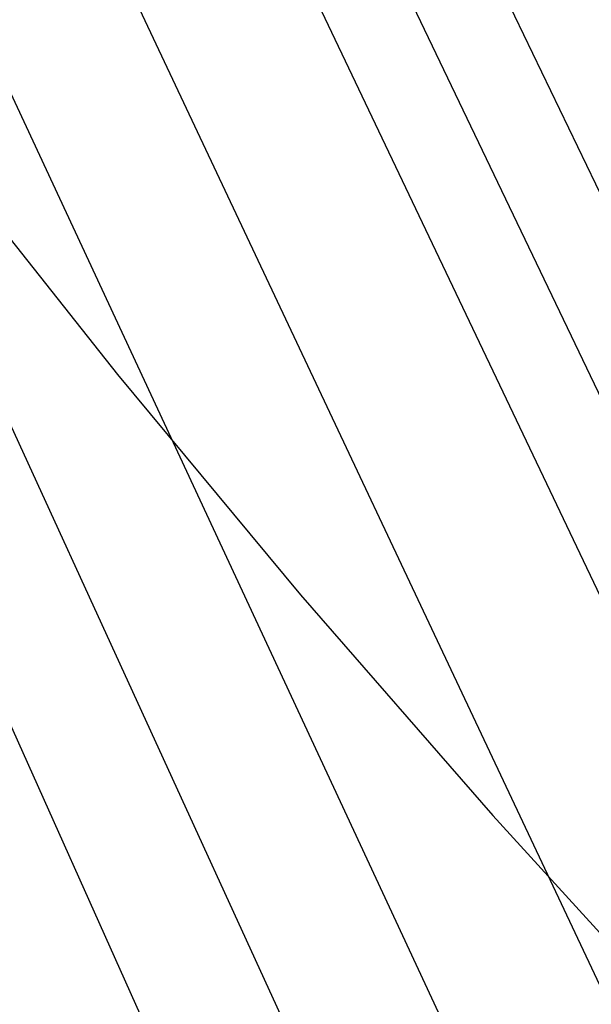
# Model space of a CAD drawing. Header units: millimetres. Extents: x 119 to 175.9, y -203.1 to -153.8.
# Tile 233 of 256: x 172.448 to 172.788, y -198.3 to -197.714. Entities that reach past the tile are written whole.
import ezdxf

# ---------------------------------------------------------------- set-up
doc = ezdxf.new("R2010")
doc.units = ezdxf.units.MM
doc.header["$MEASUREMENT"] = 0
doc.layers.add('Livello 03', color=5, linetype='Continuous', true_color=0x0000ff)

msp = doc.modelspace()

# ---------------------------------------------------------------- linework, layer by layer
at = {"layer": 'Livello 03'}
for p, q in [((174.28536, -200.91956, 52.9299), (172.33607, -196.86745, 44.7856)), ((174.26367, -201.01115, 52.86247), (172.32975, -196.96989, 44.78998)), ((174.24195, -201.09938, 52.79093), (172.3241, -197.07215, 44.79564)), ((174.19863, -201.27015, 52.64166), (172.31556, -197.27587, 44.81362)), ((174.15553, -201.43654, 52.48823), (172.31192, -197.47754, 44.84454)), ((174.1127, -201.60025, 52.3328), (172.31418, -197.67525, 44.89202)), ((172.40258, -197.79454, 51.06321), (172.50606, -197.92533, 51.31852)), ((174.07014, -201.76206, 52.17632), (172.32274, -197.86663, 44.95777)), ((172.50606, -197.92533, 51.31852), (172.61499, -198.05629, 51.57093)), ((172.61499, -198.05629, 51.57093), (172.72926, -198.18733, 51.82032)), ((172.72926, -198.18733, 51.82032), (172.84879, -198.31838, 52.06655))]:
    msp.add_line(p, q, dxfattribs=at)

doc.saveas('drawing.dxf')
